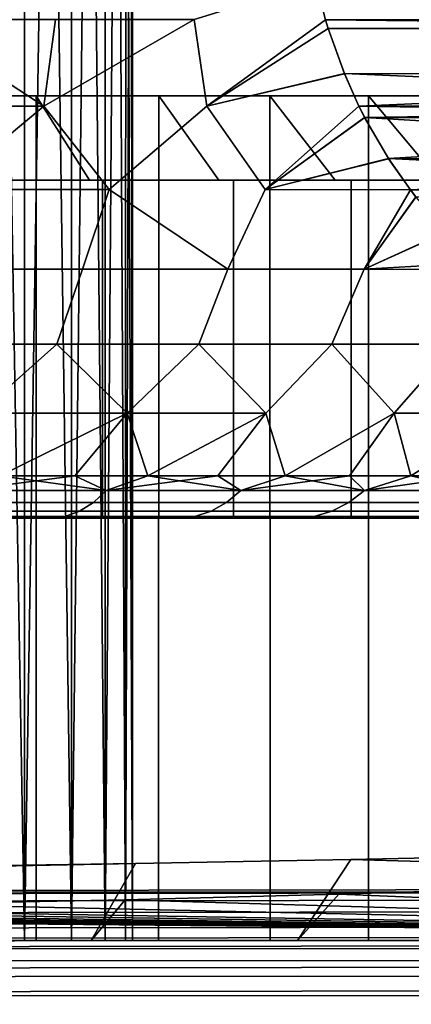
# Model space of a CAD drawing. Header units: metres. Extents: x -109 to 109, y -100 to 76.
# Tile 246 of 256: x 82.73 to 85.05, y -0.88 to 4.95. Entities that reach past the tile are written whole.
import ezdxf

# ---------------------------------------------------------------- set-up
doc = ezdxf.new("R2010")
doc.units = ezdxf.units.M
doc.layers.add('solid_21062310', color=7, linetype='CONTINUOUS')

msp = doc.modelspace()

# ---------------------------------------------------------------- linework, layer by layer
at = {"layer": 'solid_21062310'}
for points in [[(82.41227, -0.5, -3.556656), (82.761948, -0.5, -2.897876), (82.596298, 8.999996, -3.2319), (82.412369, 8.999996, -3.557232)], [(82.41227, -0.5, 3.556656), (82.596298, 8.999996, 3.231897), (82.762329, 8.999996, 2.897114), (82.761948, -0.5, 2.897876)], [(82.761948, -0.5, -2.897876), (82.762321, 8.999996, -2.897117), (82.596298, 8.999996, -3.2319)], [(82.761948, -0.5, -2.897876), (83.038536, -0.5, -2.202736), (82.909981, 8.999995, -2.553857), (82.762321, 8.999996, -2.897117)], [(82.761948, -0.5, 2.897876), (82.762329, 8.999996, 2.897114), (82.909981, 8.999995, 2.553854)], [(82.761948, -0.5, 2.897876), (82.909981, 8.999995, 2.553854), (83.038826, 8.999995, 2.203113), (83.038536, -0.5, 2.202736)], [(83.038536, -0.5, -2.202736), (83.038826, 8.999995, -2.203115), (82.909981, 8.999995, -2.553857)], [(83.038536, -0.5, -2.202736), (83.238586, -0.5, -1.483732), (83.148506, 8.999996, -1.845909), (83.038826, 8.999995, -2.203115)], [(83.238586, -0.5, 1.483732), (83.038536, -0.5, 2.202736), (83.148506, 8.999996, 1.845908), (83.238686, 8.999996, 1.483275)], [(83.038536, -0.5, 2.202736), (83.038826, 8.999995, 2.203113), (83.148506, 8.999996, 1.845908)], [(83.238586, -0.5, -1.483732), (83.238686, 8.999996, -1.483276), (83.148506, 8.999996, -1.845909)], [(83.358597, -0.5, 0.750837), (83.238586, -0.5, 1.483732), (83.309105, 8.999997, 1.116286), (83.35955, 8.999998, 0.746019)], [(83.238586, -0.5, -1.483732), (83.358597, -0.5, -0.750837), (83.309105, 8.999997, -1.116287), (83.238686, 8.999996, -1.483276)], [(83.238586, -0.5, 1.483732), (83.238686, 8.999996, 1.483275), (83.309105, 8.999997, 1.116286)], [(83.400002, -0.5), (83.35955, 8.999998, -0.746019), (83.309105, 8.999997, -1.116287), (83.358597, -0.5, -0.750837)], [(83.389877, 8.999999, 0.373559), (83.400002, 9), (83.400002, -0.5), (83.358597, -0.5, 0.750837)], [(83.358597, -0.5, 0.750837), (83.35955, 8.999998, 0.746019), (83.389877, 8.999999, 0.373559)], [(83.400002, -0.5), (83.389877, 8.999999, -0.37356), (83.35955, 8.999998, -0.746019)], [(83.400002, -0.5), (83.400002, 9), (83.389877, 8.999999, -0.37356)], [(84.483223, 5.174521, -10.172648), (84.540878, 4.950116, -10.072784), (83.83876, 4.438566, -10.426099), (83.764755, 4.950438, -10.646096)], [(83.838806, 4.438566, 10.426065), (84.540886, 4.950115, 10.072779), (84.483276, 5.174309, 10.172556), (83.764786, 4.950438, 10.646073)], [(89.228088, 4.898275, -1.9543), (84.540878, 4.950116, -10.072784), (84.483223, 5.174521, -10.172648), (89.243721, 4.950114, -1.927222)], [(89.243721, 4.950114, -1.927222), (84.483223, 5.174521, -10.172648), (89.301331, 5.174291, -1.827451)], [(89.243729, 4.950116, 1.927216), (89.301392, 5.174538, 1.827345), (84.483276, 5.174309, 10.172556), (84.540886, 4.950115, 10.072779)], [(82.089424, 4.950438, -11.613544), (82.945267, 4.950438, -11.161299), (82.87648, 4.438566, -11.040899), (81.863052, 4.438566, -11.567137)], [(82.285301, 3.94426, 11.145839), (82.876534, 4.438566, 11.040871), (82.089478, 4.950438, 11.613516), (81.863106, 4.438566, 11.567112)], [(82.876534, 4.438566, 11.040871), (82.945312, 4.950438, 11.161272), (82.089478, 4.950438, 11.613516)], [(83.764755, 4.950438, -10.646096), (83.83876, 4.438566, -10.426099), (83.26239, 3.94426, -10.581565), (82.87648, 4.438566, -11.040899)], [(82.945267, 4.950438, -11.161299), (83.764755, 4.950438, -10.646096), (82.87648, 4.438566, -11.040899)], [(82.876534, 4.438566, 11.040871), (83.764786, 4.950438, 10.646073), (82.945312, 4.950438, 11.161272)], [(83.262398, 3.94426, 10.58156), (83.838806, 4.438566, 10.426065), (83.764786, 4.950438, 10.646073), (82.876534, 4.438566, 11.040871)], [(84.540878, 4.950116, -10.072784), (84.556389, 4.898695, -10.045928), (83.83876, 4.438566, -10.426099)], [(84.556389, 4.898695, -10.045928), (84.652763, 4.631221, -9.879004), (83.83876, 4.438566, -10.426099)], [(83.838806, 4.438566, 10.426065), (84.556511, 4.8983, 10.045713), (84.540886, 4.950115, 10.072779)], [(83.838806, 4.438566, 10.426065), (84.652992, 4.630671, 9.878608), (84.556511, 4.8983, 10.045713)], [(89.228088, 4.898275, -1.9543), (84.556389, 4.898695, -10.045928), (84.540878, 4.950116, -10.072784)], [(89.228226, 4.898715, 1.954061), (89.243729, 4.950116, 1.927216), (84.540886, 4.950115, 10.072779), (84.556511, 4.8983, 10.045713)], [(89.131607, 4.630642, -2.121412), (84.652763, 4.631221, -9.879004), (84.556389, 4.898695, -10.045928), (89.228088, 4.898275, -1.9543)], [(89.228226, 4.898715, 1.954061), (84.556511, 4.8983, 10.045713), (84.652992, 4.630671, 9.878608), (89.131859, 4.631244, 2.120981)], [(84.652763, 4.631221, -9.879004), (84.738777, 4.437917, -9.73002), (84.184868, 3.94426, -9.931878), (83.83876, 4.438566, -10.426099)], [(84.184898, 3.94426, 9.931855), (84.738792, 4.437911, 9.729995), (84.652992, 4.630671, 9.878608), (83.838806, 4.438566, 10.426065)], [(89.045815, 4.43791, -2.270006), (84.738777, 4.437917, -9.73002), (84.652763, 4.631221, -9.879004)], [(89.045815, 4.43791, -2.270006), (84.652763, 4.631221, -9.879004), (89.131607, 4.630642, -2.121412)], [(89.131859, 4.631244, 2.120981), (84.652992, 4.630671, 9.878608), (84.738792, 4.437911, 9.729995)], [(89.131859, 4.631244, 2.120981), (84.738792, 4.437911, 9.729995), (89.04583, 4.437918, 2.26998)], [(82.829659, 4.500002, 7.712712), (82.043205, 4.500002, 8.295988), (82.042038, -0.5, 8.296383), (82.830612, -0.5, 7.711672)], [(82.043205, 4.500002, -8.295988), (82.829659, 4.500002, -7.712712), (82.830612, -0.5, -7.711672), (82.042038, -0.5, -8.296383)], [(82.322098, 4, 8.710779), (82.043205, 4.500002, 8.295988), (82.829659, 4.500002, 7.712712), (83.145523, 4, 8.099907)], [(82.322098, 4, -8.710779), (83.145523, 4, -8.099907), (82.829659, 4.500002, -7.712712), (82.043205, 4.500002, -8.295988)], [(83.555161, 4.500002, 7.055158), (82.829659, 4.500002, 7.712712), (82.830612, -0.5, 7.711672), (83.553902, -0.5, 7.056046)], [(83.555161, 4.500002, -7.055158), (83.553902, -0.5, -7.056046), (82.830612, -0.5, -7.711672), (82.829659, 4.500002, -7.712712)], [(83.90963, 4, 7.407413), (83.145523, 4, 8.099907), (82.829659, 4.500002, 7.712712), (83.555161, 4.500002, 7.055158)], [(83.145523, 4, -8.099907), (83.90963, 4, -7.407413), (83.555161, 4.500002, -7.055158), (82.829659, 4.500002, -7.712712)], [(84.212715, 4.500002, 6.329659), (83.555161, 4.500002, 7.055158), (83.553902, -0.5, 7.056046), (84.213356, -0.5, 6.328401)], [(83.555161, 4.500002, -7.055158), (84.212715, 4.500002, -6.329659), (84.213356, -0.5, -6.328401), (83.553902, -0.5, -7.056046)], [(84.598106, 4, 6.647877), (83.90963, 4, 7.407413), (83.555161, 4.500002, 7.055158), (84.212715, 4.500002, 6.329659)], [(84.598106, 4, -6.647877), (84.212715, 4.500002, -6.329659), (83.555161, 4.500002, -7.055158), (83.90963, 4, -7.407413)], [(84.79599, 4.500002, 5.543202), (84.212715, 4.500002, 6.329659), (84.213356, -0.5, 6.328401), (84.795074, -0.5, 5.544283)], [(84.212715, 4.500002, -6.329659), (84.79599, 4.500002, -5.543202), (84.795074, -0.5, -5.544283), (84.213356, -0.5, -6.328401)], [(85.212128, 4, 5.819783), (84.598106, 4, 6.647877), (84.212715, 4.500002, 6.329659), (84.79599, 4.500002, 5.543202)], [(84.598106, 4, -6.647877), (85.212128, 4, -5.819783), (84.79599, 4.500002, -5.543202), (84.212715, 4.500002, -6.329659)], [(85.29937, 4.500002, 4.703361), (84.79599, 4.500002, 5.543202), (84.795074, -0.5, 5.544283), (85.299553, -0.5, 4.702264)], [(84.79599, 4.500002, -5.543202), (85.29937, 4.500002, -4.703361), (85.299553, -0.5, -4.702264), (84.795074, -0.5, -5.544283)], [(85.212128, 4, 5.819783), (84.79599, 4.500002, 5.543202), (85.29937, 4.500002, 4.703361), (85.739479, 4, 4.940364)], [(85.212128, 4, -5.819783), (85.739479, 4, -4.940364), (85.29937, 4.500002, -4.703361), (84.79599, 4.500002, -5.543202)], [(81.863052, 4.438566, -11.567137), (82.87648, 4.438566, -11.040899), (82.285316, 3.94426, -11.14583)], [(82.285301, 3.94426, 11.145839), (83.262398, 3.94426, 10.58156), (82.876534, 4.438566, 11.040871)], [(82.87648, 4.438566, -11.040899), (83.26239, 3.94426, -10.581565), (82.285316, 3.94426, -11.14583)], [(83.83876, 4.438566, -10.426099), (84.184868, 3.94426, -9.931878), (83.964355, 3.473081, -9.794368), (83.26239, 3.94426, -10.581565)], [(83.964294, 3.473081, 9.794415), (84.184898, 3.94426, 9.931855), (83.838806, 4.438566, 10.426065), (83.262398, 3.94426, 10.58156)], [(84.738777, 4.437917, -9.73002), (84.772156, 4.371039, -9.672204), (84.184868, 3.94426, -9.931878)], [(84.184898, 3.94426, 9.931855), (84.772522, 4.370347, 9.671568), (84.738792, 4.437911, 9.729995)], [(89.01207, 4.370318, -2.328458), (84.772156, 4.371039, -9.672204), (84.738777, 4.437917, -9.73002)], [(89.01207, 4.370318, -2.328458), (84.738777, 4.437917, -9.73002), (89.045815, 4.43791, -2.270006)], [(89.04583, 4.437918, 2.26998), (84.738792, 4.437911, 9.729995), (84.772522, 4.370347, 9.671568)], [(89.012466, 4.371063, 2.327775), (89.04583, 4.437918, 2.26998), (84.772522, 4.370347, 9.671568)], [(84.772156, 4.371039, -9.672204), (84.912933, 4.127803, -9.428374), (84.184868, 3.94426, -9.931878)], [(84.184898, 3.94426, 9.931855), (84.913406, 4.127062, 9.427555), (84.772522, 4.370347, 9.671568)], [(89.01207, 4.370318, -2.328458), (84.912933, 4.127803, -9.428374), (84.772156, 4.371039, -9.672204)], [(88.871696, 4.127829, 2.571597), (89.012466, 4.371063, 2.327775), (84.772522, 4.370347, 9.671568)], [(88.871696, 4.127829, 2.571597), (84.772522, 4.370347, 9.671568), (84.913406, 4.127062, 9.427555)], [(88.871185, 4.127034, -2.572475), (84.912933, 4.127803, -9.428374), (89.01207, 4.370318, -2.328458)], [(84.912933, 4.127803, -9.428374), (85.042465, 3.943424, -9.204022), (84.184868, 3.94426, -9.931878)], [(84.184898, 3.94426, 9.931855), (85.042473, 3.943405, 9.204), (84.913406, 4.127062, 9.427555)], [(88.742134, 3.943404, -2.796), (85.042465, 3.943424, -9.204022), (84.912933, 4.127803, -9.428374)], [(88.742134, 3.943404, -2.796), (84.912933, 4.127803, -9.428374), (88.871185, 4.127034, -2.572475)], [(88.871696, 4.127829, 2.571597), (84.913406, 4.127062, 9.427555), (85.042473, 3.943405, 9.204)], [(88.871696, 4.127829, 2.571597), (85.042473, 3.943405, 9.204), (88.742149, 3.943424, 2.795976)], [(82.322098, 4, -8.710779), (82.390221, 4, -8.812578), (83.223274, 4, -8.194568), (83.145523, 4, -8.099907)], [(82.322098, 4, 8.710779), (83.145523, 4, 8.099907), (83.223274, 4, 8.194568), (82.390221, 4, 8.812578)], [(83.223274, 4, -8.194568), (82.390221, 4, -8.812578), (82.390221, 2, -8.812578), (83.223274, 2, -8.194568)], [(82.390221, 4, 8.812578), (83.223274, 4, 8.194568), (83.223274, 2, 8.194568), (82.390221, 2, 8.812578)], [(83.145523, 4, -8.099907), (83.223274, 4, -8.194568), (83.996262, 4, -7.494017), (83.90963, 4, -7.407413)], [(83.145523, 4, 8.099907), (83.90963, 4, 7.407413), (83.996262, 4, 7.494017), (83.223274, 4, 8.194568)], [(83.996262, 4, -7.494017), (83.223274, 4, -8.194568), (83.223274, 2, -8.194568), (83.996262, 2, -7.494017)], [(83.223274, 4, 8.194568), (83.996262, 4, 7.494017), (83.996262, 2, 7.494017), (83.223274, 2, 8.194568)], [(83.90963, 4, -7.407413), (83.996262, 4, -7.494017), (84.69278, 4, -6.725604), (84.598106, 4, -6.647877)], [(83.90963, 4, 7.407413), (84.598106, 4, 6.647877), (84.69278, 4, 6.725604), (83.996262, 4, 7.494017)], [(84.69278, 4, -6.725604), (83.996262, 4, -7.494017), (83.996262, 2, -7.494017), (84.69278, 2, -6.725604)], [(83.996262, 4, 7.494017), (84.69278, 4, 6.725604), (84.69278, 2, 6.725604), (83.996262, 2, 7.494017)], [(84.598106, 4, -6.647877), (84.69278, 4, -6.725604), (85.314003, 4, -5.887788), (85.212128, 4, -5.819783)], [(84.598106, 4, 6.647877), (85.212128, 4, 5.819783), (85.314003, 4, 5.887788), (84.69278, 4, 6.725604)], [(85.314003, 4, -5.887788), (84.69278, 4, -6.725604), (84.69278, 2, -6.725604), (85.314003, 2, -5.887788)], [(84.69278, 4, 6.725604), (85.314003, 4, 5.887788), (85.314003, 2, 5.887788), (84.69278, 2, 6.725604)], [(82.197296, 3.473081, 10.917284), (83.104698, 3.473081, 10.393469), (83.262398, 3.94426, 10.58156), (82.285301, 3.94426, 11.145839)], [(82.285316, 3.94426, -11.14583), (83.26239, 3.94426, -10.581565), (83.104752, 3.473081, -10.393435), (82.197334, 3.473081, -10.917262)], [(83.104698, 3.473081, 10.393469), (83.964294, 3.473081, 9.794415), (83.262398, 3.94426, 10.58156)], [(83.26239, 3.94426, -10.581565), (83.964355, 3.473081, -9.794368), (83.104752, 3.473081, -10.393435)], [(83.964294, 3.473081, 9.794415), (84.769852, 3.473081, 9.12446), (85.042473, 3.943405, 9.204), (84.184898, 3.94426, 9.931855)], [(85.042465, 3.943424, -9.204022), (84.76992, 3.473081, -9.124398), (83.964355, 3.473081, -9.794368), (84.184868, 3.94426, -9.931878)], [(84.769852, 3.473081, 9.12446), (85.075859, 3.90059, 9.146174), (85.042473, 3.943405, 9.204)], [(85.042465, 3.943424, -9.204022), (85.075317, 3.901273, -9.147117), (84.76992, 3.473081, -9.124398)], [(88.708733, 3.900566, -2.853859), (85.075317, 3.901273, -9.147117), (85.042465, 3.943424, -9.204022)], [(88.708733, 3.900566, -2.853859), (85.042465, 3.943424, -9.204022), (88.742134, 3.943404, -2.796)], [(88.742149, 3.943424, 2.795976), (85.042473, 3.943405, 9.204), (85.075859, 3.90059, 9.146174)], [(84.769852, 3.473081, 9.12446), (85.258125, 3.695354, 8.830479), (85.075859, 3.90059, 9.146174)], [(85.075317, 3.901273, -9.147117), (85.257553, 3.695938, -8.831471), (84.76992, 3.473081, -9.124398)], [(84.769852, 3.473081, 9.12446), (85.459846, 3.512286, 8.481088), (85.258125, 3.695354, 8.830479)], [(85.257553, 3.695938, -8.831471), (85.45932, 3.512733, -8.481999), (84.76992, 3.473081, -9.124398)], [(84.769852, 3.473081, 9.12446), (85.512039, 3.471074, 8.390685), (85.459846, 3.512286, 8.481088)], [(85.45932, 3.512733, -8.481999), (85.512093, 3.471055, -8.390602), (84.76992, 3.473081, -9.124398)], [(82.197296, 3.473081, 10.917284), (82.066681, 3.030328, 10.656178), (82.95266, 3.030328, 10.144226), (83.104698, 3.473081, 10.393469)], [(82.197334, 3.473081, -10.917262), (83.104752, 3.473081, -10.393435), (82.953087, 3.030328, -10.143955), (82.067047, 3.030328, -10.655988)], [(83.104698, 3.473081, 10.393469), (82.95266, 3.030328, 10.144226), (83.791893, 3.030328, 9.558789), (83.964294, 3.473081, 9.794415)], [(83.104752, 3.473081, -10.393435), (83.964355, 3.473081, -9.794368), (83.792366, 3.030328, -9.558428), (82.953087, 3.030328, -10.143955)], [(83.964294, 3.473081, 9.794415), (83.791893, 3.030328, 9.558789), (84.5783, 3.030328, 8.90411), (84.769852, 3.473081, 9.12446)], [(83.964355, 3.473081, -9.794368), (84.76992, 3.473081, -9.124398), (84.578812, 3.030328, -8.903648), (83.792366, 3.030328, -9.558428)], [(84.769852, 3.473081, 9.12446), (84.5783, 3.030328, 8.90411), (85.30619, 3.030328, 8.184931), (85.512039, 3.471074, 8.390685)], [(84.76992, 3.473081, -9.124398), (85.512093, 3.471055, -8.390602), (85.306725, 3.030328, -8.18436), (84.578812, 3.030328, -8.903648)], [(82.95266, 3.030328, 10.144226), (82.066681, 3.030328, 10.656178), (82.493439, 2.620982, 10.031325)], [(82.067047, 3.030328, -10.655988), (82.953087, 3.030328, -10.143955), (82.493439, 2.620982, -10.031325)], [(82.613121, 2.25, -9.512216), (82.493439, 2.620982, -10.031325), (82.953087, 3.030328, -10.143955), (83.368507, 2.620982, -9.453694)], [(83.791893, 3.030328, 9.558789), (82.95266, 3.030328, 10.144226), (82.493439, 2.620982, 10.031325), (83.368507, 2.620982, 9.453694)], [(82.953087, 3.030328, -10.143955), (83.792366, 3.030328, -9.558428), (83.368507, 2.620982, -9.453694)], [(83.489639, 2.25, -8.888051), (83.368507, 2.620982, -9.453694), (83.792366, 3.030328, -9.558428), (84.188286, 2.620982, -8.799948)], [(84.5783, 3.030328, 8.90411), (83.791893, 3.030328, 9.558789), (83.368507, 2.620982, 9.453694), (84.188286, 2.620982, 8.799948)], [(83.792366, 3.030328, -9.558428), (84.578812, 3.030328, -8.903648), (84.188286, 2.620982, -8.799948)], [(84.302856, 2.25, -8.183393), (84.188286, 2.620982, -8.799948), (84.578812, 3.030328, -8.903648), (84.946152, 2.620982, -8.07535)], [(84.302856, 2.25, 8.183392), (84.946152, 2.620982, 8.07535), (84.5783, 3.030328, 8.90411), (84.188286, 2.620982, 8.799948)], [(85.30619, 3.030328, 8.184931), (84.5783, 3.030328, 8.90411), (84.946152, 2.620982, 8.07535)], [(84.578812, 3.030328, -8.903648), (85.306725, 3.030328, -8.18436), (84.946152, 2.620982, -8.07535)], [(85.970833, 3.030328, -7.405775), (85.636017, 2.620982, -7.285733), (84.946152, 2.620982, -8.07535), (85.306725, 3.030328, -8.18436)], [(85.970291, 3.030328, 7.406461), (85.30619, 3.030328, 8.184931), (84.946152, 2.620982, 8.07535), (85.636017, 2.620982, 7.285733)], [(82.613129, 2.25, 9.512215), (83.058815, 2.25, 9.210566), (83.368507, 2.620982, 9.453694), (82.493439, 2.620982, 10.031325)], [(83.058807, 2.25, -9.210566), (82.613121, 2.25, -9.512216), (83.368507, 2.620982, -9.453694)], [(83.489639, 2.25, -8.888051), (83.058807, 2.25, -9.210566), (83.368507, 2.620982, -9.453694)], [(83.058815, 2.25, 9.210566), (83.489639, 2.25, 8.88805), (83.368507, 2.620982, 9.453694)], [(83.489639, 2.25, 8.88805), (83.90464, 2.25, 8.5454), (84.188286, 2.620982, 8.799948), (83.368507, 2.620982, 9.453694)], [(83.90464, 2.25, -8.545401), (83.489639, 2.25, -8.888051), (84.188286, 2.620982, -8.799948)], [(84.302856, 2.25, -8.183393), (83.90464, 2.25, -8.545401), (84.188286, 2.620982, -8.799948)], [(83.90464, 2.25, 8.5454), (84.302856, 2.25, 8.183392), (84.188286, 2.620982, 8.799948)], [(84.683403, 2.25, -7.802847), (84.302856, 2.25, -8.183393), (84.946152, 2.620982, -8.07535)], [(84.302856, 2.25, 8.183392), (84.683403, 2.25, 7.802847), (84.946152, 2.620982, 8.07535)], [(85.04541, 2.25, -7.404627), (84.683403, 2.25, -7.802847), (84.946152, 2.620982, -8.07535), (85.636017, 2.620982, -7.285733)], [(84.683403, 2.25, 7.802847), (85.04541, 2.25, 7.404626), (84.946152, 2.620982, 8.07535)], [(85.04541, 2.25, 7.404626), (85.636017, 2.620982, 7.285733), (84.946152, 2.620982, 8.07535)], [(85.388054, 2.25, -6.989634), (85.04541, 2.25, -7.404627), (85.636017, 2.620982, -7.285733)], [(85.04541, 2.25, 7.404626), (85.388054, 2.25, 6.989633), (85.636017, 2.620982, 7.285733)], [(82.392159, 2.162782, -9.516158), (82.613121, 2.25, -9.512216), (83.058807, 2.25, -9.210566)], [(82.392159, 2.162782, -9.516158), (83.058807, 2.25, -9.210566), (83.245064, 2.162782, -8.931905)], [(83.245064, 2.162782, 8.931905), (82.613129, 2.25, 9.512215), (82.392159, 2.162782, 9.516158)], [(83.245064, 2.162782, 8.931905), (83.058815, 2.25, 9.210566), (82.613129, 2.25, 9.512215)], [(83.245064, 2.162782, -8.931905), (83.058807, 2.25, -9.210566), (83.489639, 2.25, -8.888051)], [(83.245064, 2.162782, 8.931905), (83.489639, 2.25, 8.88805), (83.058815, 2.25, 9.210566)], [(83.245064, 2.162782, -8.931905), (83.489639, 2.25, -8.888051), (83.90464, 2.25, -8.545401)], [(83.245064, 2.162782, -8.931905), (83.90464, 2.25, -8.545401), (84.040421, 2.162782, -8.271447)], [(84.040421, 2.162782, 8.271447), (83.489639, 2.25, 8.88805), (83.245064, 2.162782, 8.931905)], [(84.040421, 2.162782, 8.271447), (83.90464, 2.25, 8.5454), (83.489639, 2.25, 8.88805)], [(84.040421, 2.162782, -8.271447), (83.90464, 2.25, -8.545401), (84.302856, 2.25, -8.183393)], [(84.040421, 2.162782, 8.271447), (84.302856, 2.25, 8.183392), (83.90464, 2.25, 8.5454)], [(84.040421, 2.162782, -8.271447), (84.302856, 2.25, -8.183393), (84.683403, 2.25, -7.802847)], [(84.040421, 2.162782, -8.271447), (84.683403, 2.25, -7.802847), (84.771446, 2.162782, -7.54042)], [(84.771446, 2.162782, 7.54042), (84.302856, 2.25, 8.183392), (84.040421, 2.162782, 8.271447)], [(84.771446, 2.162782, 7.54042), (84.683403, 2.25, 7.802847), (84.302856, 2.25, 8.183392)], [(84.771446, 2.162782, -7.54042), (84.683403, 2.25, -7.802847), (85.04541, 2.25, -7.404627)], [(84.771446, 2.162782, 7.54042), (85.04541, 2.25, 7.404626), (84.683403, 2.25, 7.802847)], [(84.771446, 2.162782, -7.54042), (85.04541, 2.25, -7.404627), (85.388054, 2.25, -6.989634)], [(84.771446, 2.162782, -7.54042), (85.388054, 2.25, -6.989634), (85.431908, 2.162782, -6.745061)], [(85.431908, 2.162782, 6.745061), (85.04541, 2.25, 7.404626), (84.771446, 2.162782, 7.54042)], [(85.431908, 2.162782, 6.745061), (85.388054, 2.25, 6.989633), (85.04541, 2.25, 7.404626)], [(83.245064, 2.162782, 8.931905), (82.392159, 2.162782, 9.516158), (82.3256, 2.09268, 9.408665), (83.168869, 2.09268, 8.831011)], [(82.392159, 2.162782, -9.516158), (83.245064, 2.162782, -8.931905), (83.168869, 2.09268, -8.831011), (82.3256, 2.09268, -9.408665)], [(84.040421, 2.162782, 8.271447), (83.245064, 2.162782, 8.931905), (83.168869, 2.09268, 8.831011), (83.955246, 2.09268, 8.178014)], [(83.245064, 2.162782, -8.931905), (84.040421, 2.162782, -8.271447), (83.955246, 2.09268, -8.178014), (83.168869, 2.09268, -8.831011)], [(84.771446, 2.162782, 7.54042), (84.040421, 2.162782, 8.271447), (83.955246, 2.09268, 8.178014), (84.678017, 2.09268, 7.455245)], [(84.040421, 2.162782, -8.271447), (84.771446, 2.162782, -7.54042), (84.678017, 2.09268, -7.455245), (83.955246, 2.09268, -8.178014)], [(85.431908, 2.162782, 6.745061), (84.771446, 2.162782, 7.54042), (84.678017, 2.09268, 7.455245), (85.331009, 2.09268, 6.66887)], [(84.771446, 2.162782, -7.54042), (85.431908, 2.162782, -6.745061), (85.331009, 2.09268, -6.66887), (84.678017, 2.09268, -7.455245)], [(83.087379, 2.041538, 8.723105), (82.254417, 2.041538, 9.293701), (82.180092, 2.010429, 9.173669), (83.002304, 2.010429, 8.610442)], [(82.254417, 2.041538, -9.293701), (83.087379, 2.041538, -8.723105), (83.002304, 2.010429, -8.610442), (82.180092, 2.010429, -9.173669)], [(83.168869, 2.09268, 8.831011), (82.3256, 2.09268, 9.408665), (82.254417, 2.041538, 9.293701), (83.087379, 2.041538, 8.723105)], [(82.3256, 2.09268, -9.408665), (83.168869, 2.09268, -8.831011), (83.087379, 2.041538, -8.723105), (82.254417, 2.041538, -9.293701)], [(83.864151, 2.041538, 8.078087), (83.087379, 2.041538, 8.723105), (83.002304, 2.010429, 8.610442), (83.769035, 2.010429, 7.973755)], [(83.087379, 2.041538, -8.723105), (83.864151, 2.041538, -8.078087), (83.769035, 2.010429, -7.973755), (83.002304, 2.010429, -8.610442)], [(83.955246, 2.09268, 8.178014), (83.168869, 2.09268, 8.831011), (83.087379, 2.041538, 8.723105), (83.864151, 2.041538, 8.078087)], [(83.168869, 2.09268, -8.831011), (83.955246, 2.09268, -8.178014), (83.864151, 2.041538, -8.078087), (83.087379, 2.041538, -8.723105)], [(84.578087, 2.041538, 7.364149), (83.864151, 2.041538, 8.078087), (83.769035, 2.010429, 7.973755), (84.473755, 2.010429, 7.269038)], [(83.864151, 2.041538, -8.078087), (84.578087, 2.041538, -7.364149), (84.473755, 2.010429, -7.269038), (83.769035, 2.010429, -7.973755)], [(84.678017, 2.09268, 7.455245), (83.955246, 2.09268, 8.178014), (83.864151, 2.041538, 8.078087), (84.578087, 2.041538, 7.364149)], [(83.955246, 2.09268, -8.178014), (84.678017, 2.09268, -7.455245), (84.578087, 2.041538, -7.364149), (83.864151, 2.041538, -8.078087)], [(85.223106, 2.041538, 6.587383), (84.578087, 2.041538, 7.364149), (84.473755, 2.010429, 7.269038), (85.110443, 2.010429, 6.502305)], [(84.578087, 2.041538, -7.364149), (85.223106, 2.041538, -6.587383), (85.110443, 2.010429, -6.502305), (84.473755, 2.010429, -7.269038)], [(85.331009, 2.09268, 6.66887), (84.678017, 2.09268, 7.455245), (84.578087, 2.041538, 7.364149), (85.223106, 2.041538, 6.587383)], [(84.678017, 2.09268, -7.455245), (85.331009, 2.09268, -6.66887), (85.223106, 2.041538, -6.587383), (84.578087, 2.041538, -7.364149)], [(83.002304, 2.010429, 8.610442), (82.180092, 2.010429, 9.173669), (82.416588, 2, 8.84998), (82.842018, 2, 8.550469)], [(82.180092, 2.010429, -9.173669), (83.002304, 2.010429, -8.610442), (82.416557, 2, -8.85)], [(83.002304, 2.010429, -8.610442), (82.841988, 2, -8.550492), (82.390221, 2, -8.812578), (82.416557, 2, -8.85)], [(82.390221, 2, 8.812578), (83.223274, 2, 8.194568), (82.842018, 2, 8.550469), (82.416588, 2, 8.84998)], [(83.223274, 2, -8.194568), (82.390221, 2, -8.812578), (82.841988, 2, -8.550492)], [(83.002304, 2.010429, -8.610442), (83.253075, 2, -8.229309), (83.223274, 2, -8.194568), (82.841988, 2, -8.550492)], [(83.002304, 2.010429, 8.610442), (82.842018, 2, 8.550469), (83.223274, 2, 8.194568), (83.253105, 2, 8.229285)], [(83.769035, 2.010429, 7.973755), (83.002304, 2.010429, 8.610442), (83.253105, 2, 8.229285), (83.649765, 2, 7.88688)], [(83.002304, 2.010429, -8.610442), (83.769035, 2.010429, -7.973755), (83.253075, 2, -8.229309)], [(83.769035, 2.010429, -7.973755), (83.649734, 2, -7.886906), (83.223274, 2, -8.194568), (83.253075, 2, -8.229309)], [(83.223274, 2, 8.194568), (83.996262, 2, 7.494017), (83.649765, 2, 7.88688), (83.253105, 2, 8.229285)], [(83.996262, 2, -7.494017), (83.223274, 2, -8.194568), (83.649734, 2, -7.886906)], [(83.769035, 2.010429, -7.973755), (84.029198, 2, -7.52579), (83.996262, 2, -7.494017), (83.649734, 2, -7.886906)], [(83.769035, 2.010429, 7.973755), (83.649765, 2, 7.88688), (83.996262, 2, 7.494017), (84.029228, 2, 7.525764)], [(84.473755, 2.010429, 7.269038), (83.769035, 2.010429, 7.973755), (84.029228, 2, 7.525764)], [(83.769035, 2.010429, -7.973755), (84.473755, 2.010429, -7.269038), (84.029198, 2, -7.52579)], [(84.473755, 2.010429, -7.269038), (84.388687, 2, -7.148469), (83.996262, 2, -7.494017), (84.029198, 2, -7.52579)], [(83.996262, 2, 7.494017), (84.69278, 2, 6.725604), (84.38871, 2, 7.148441), (84.029228, 2, 7.525764)], [(84.69278, 2, -6.725604), (83.996262, 2, -7.494017), (84.388687, 2, -7.148469)], [(84.473755, 2.010429, 7.269038), (84.029228, 2, 7.525764), (84.38871, 2, 7.148441)], [(84.473755, 2.010429, -7.269038), (85.110443, 2.010429, -6.502305), (84.728584, 2, -6.754087), (84.388687, 2, -7.148469)], [(84.69278, 2, -6.725604), (84.388687, 2, -7.148469), (84.728584, 2, -6.754087)], [(84.473755, 2.010429, 7.269038), (84.38871, 2, 7.148441), (84.69278, 2, 6.725604), (84.728607, 2, 6.754057)], [(85.110443, 2.010429, 6.502305), (84.473755, 2.010429, 7.269038), (84.728607, 2, 6.754057)], [(85.110443, 2.010429, -6.502305), (85.050552, 2, -6.34114), (84.69278, 2, -6.725604), (84.728584, 2, -6.754087)], [(84.69278, 2, 6.725604), (85.314003, 2, 5.887788), (85.050575, 2, 6.341109), (84.728607, 2, 6.754057)], [(85.314003, 2, -5.887788), (84.69278, 2, -6.725604), (85.050552, 2, -6.34114)], [(85.110443, 2.010429, 6.502305), (84.728607, 2, 6.754057), (85.050575, 2, 6.341109)], [(85.904404, 0.005668, -13.259104), (84.691162, -0.021351, -14.009782), (84.375008, -0.5, -13.639895), (85.533875, -0.5, -12.901613)], [(90.792969, -0.193151, -18.78298), (84.691162, -0.021351, -14.009782), (85.904404, 0.005668, -13.259104)], [(90.792969, -0.193151, -18.78298), (74.739296, -0.213329, -19.343586), (83.418533, -0.044551, -14.654358), (84.691162, -0.021351, -14.009782)], [(74.739296, -0.213329, -19.343586), (82.09581, -0.063765, -15.188191), (83.418533, -0.044551, -14.654358)], [(83.418533, -0.044551, -14.654358), (82.09581, -0.063765, -15.188191), (81.88681, -0.5, -14.800163), (83.156242, -0.5, -14.274345)], [(84.691162, -0.021351, -14.009782), (83.418533, -0.044551, -14.654358), (83.156242, -0.5, -14.274345), (84.375008, -0.5, -13.639895)], [(58.690937, -0.252045, -20.056273), (58.685616, -0.233507, -19.904194), (74.739296, -0.213329, -19.343586), (90.798309, -0.211687, -18.935049)], [(58.696117, -0.296139, -20.203001), (58.690937, -0.252045, -20.056273), (90.798309, -0.211687, -18.935049), (90.803482, -0.25578, -19.081778)], [(90.798309, -0.211687, -18.935049), (74.739296, -0.213329, -19.343586), (90.792969, -0.193151, -18.78298)], [(84.619423, -0.22663, 13.813886), (84.375008, -0.5, 13.639895), (83.156242, -0.5, 14.274345), (83.355766, -0.259115, 14.446685)], [(90.70475, -0.476963, 18.690395), (84.619423, -0.22663, 13.813886), (83.355766, -0.259115, 14.446685)], [(85.825539, -0.188781, 13.076586), (85.533875, -0.5, 12.901613), (84.375008, -0.5, 13.639895), (84.619423, -0.22663, 13.813886)], [(90.70475, -0.476963, 18.690395), (85.825539, -0.188781, 13.076586), (84.619423, -0.22663, 13.813886)], [(58.700989, -0.364512, -20.340122), (58.696117, -0.296139, -20.203001), (90.803482, -0.25578, -19.081778), (90.808357, -0.324151, -19.218899)], [(90.70475, -0.476963, 18.690395), (82.043594, -0.286007, 14.970558), (80.692291, -0.307119, 15.38181)], [(83.355766, -0.259115, 14.446685), (83.156242, -0.5, 14.274345), (81.88681, -0.5, 14.800163), (82.043594, -0.286007, 14.970558)], [(90.70475, -0.476963, 18.690395), (83.355766, -0.259115, 14.446685), (82.043594, -0.286007, 14.970558)], [(58.687119, -0.513954, 19.161373), (90.70475, -0.476963, 18.690395), (75.089264, -0.331456, 15.855905), (74.695206, -0.485192, 18.8507)], [(58.705418, -0.455177, -20.463654), (58.700989, -0.364512, -20.340122), (90.808357, -0.324151, -19.218899), (90.81279, -0.414817, -19.342434)], [(90.70475, -0.476963, 18.690395), (75.794281, -0.33375, 15.900599), (75.089264, -0.331456, 15.855905)], [(90.70475, -0.476963, 18.690395), (76.5, -0.334514, 15.915485), (75.794281, -0.33375, 15.900599)], [(90.70475, -0.476963, 18.690395), (77.205719, -0.33375, 15.900599), (76.5, -0.334514, 15.915485)], [(90.70475, -0.476963, 18.690395), (77.910736, -0.331456, 15.855905), (77.205719, -0.33375, 15.900599)], [(90.70475, -0.476963, 18.690395), (78.613228, -0.327636, 15.781501), (77.910736, -0.331456, 15.855905)], [(90.70475, -0.476963, 18.690395), (79.311455, -0.322303, 15.677608), (78.613228, -0.327636, 15.781501)], [(90.70475, -0.476963, 18.690395), (80.004662, -0.315462, 15.544346), (79.311455, -0.322303, 15.677608)], [(90.70475, -0.476963, 18.690395), (80.692291, -0.307119, 15.38181), (80.004662, -0.315462, 15.544346)], [(58.70927, -0.565507, -20.570017), (58.705418, -0.455177, -20.463654), (90.81279, -0.414817, -19.342434), (90.816643, -0.525146, -19.448799)], [(58.687119, -0.513954, 19.161373), (90.706291, -0.49802, 18.843094), (90.70475, -0.476963, 18.690395)], [(58.687119, -0.513954, 19.161373), (58.688591, -0.559463, 19.306154), (90.707802, -0.545324, 18.991148), (90.706291, -0.49802, 18.843094)], [(81.20459, -0.5, 8.798564), (81.88681, -0.5, 14.800163), (83.156242, -0.5, 14.274345), (82.042038, -0.5, 8.296383)], [(82.042038, -0.5, -8.296383), (82.830612, -0.5, -7.711672), (83.156242, -0.5, -14.274345), (81.88681, -0.5, -14.800163)], [(82.830612, -0.5, 7.711672), (82.042038, -0.5, 8.296383), (83.156242, -0.5, 14.274345)], [(82.761948, -0.5, 2.897876), (82.761948, -0.5, -2.897876), (82.41227, -0.5, -3.556656)], [(82.761948, -0.5, 2.897876), (82.41227, -0.5, -3.556656), (82.41227, -0.5, 3.556656)], [(83.038536, -0.5, 2.202736), (83.038536, -0.5, -2.202736), (82.761948, -0.5, -2.897876)], [(83.038536, -0.5, 2.202736), (82.761948, -0.5, -2.897876), (82.761948, -0.5, 2.897876)], [(82.830612, -0.5, -7.711672), (83.553902, -0.5, -7.056046), (83.156242, -0.5, -14.274345)], [(82.830612, -0.5, 7.711672), (83.156242, -0.5, 14.274345), (84.375008, -0.5, 13.639895), (83.553902, -0.5, 7.056046)], [(83.238586, -0.5, 1.483732), (83.238586, -0.5, -1.483732), (83.038536, -0.5, -2.202736)], [(83.238586, -0.5, 1.483732), (83.038536, -0.5, -2.202736), (83.038536, -0.5, 2.202736)], [(83.553902, -0.5, -7.056046), (84.213356, -0.5, -6.328401), (84.375008, -0.5, -13.639895), (83.156242, -0.5, -14.274345)], [(83.358597, -0.5, 0.750837), (83.358597, -0.5, -0.750837), (83.238586, -0.5, -1.483732)], [(83.358597, -0.5, 0.750837), (83.238586, -0.5, -1.483732), (83.238586, -0.5, 1.483732)], [(83.358597, -0.5, 0.750837), (83.400002, -0.5), (83.358597, -0.5, -0.750837)], [(84.213356, -0.5, 6.328401), (83.553902, -0.5, 7.056046), (84.375008, -0.5, 13.639895)], [(84.213356, -0.5, -6.328401), (84.795074, -0.5, -5.544283), (84.375008, -0.5, -13.639895)], [(84.213356, -0.5, 6.328401), (84.375008, -0.5, 13.639895), (85.533875, -0.5, 12.901613), (84.795074, -0.5, 5.544283)], [(84.795074, -0.5, -5.544283), (85.299553, -0.5, -4.702264), (85.533875, -0.5, -12.901613), (84.375008, -0.5, -13.639895)], [(85.299553, -0.5, 4.702264), (84.795074, -0.5, 5.544283), (85.533875, -0.5, 12.901613)], [(58.688591, -0.559463, 19.306154), (58.68998, -0.628653, 19.441227), (90.709213, -0.617399, 19.128857), (90.707802, -0.545324, 18.991148)], [(58.712437, -0.692298, -20.656122), (58.70927, -0.565507, -20.570017), (90.816643, -0.525146, -19.448799), (90.819809, -0.651939, -19.534906)], [(58.68998, -0.628653, 19.441227), (58.691242, -0.719558, 19.562756), (90.710503, -0.712095, 19.252111), (90.709213, -0.617399, 19.128857)], [(58.714825, -0.831874, -20.719473), (58.712437, -0.692298, -20.656122), (90.819809, -0.651939, -19.534906), (90.822197, -0.791515, -19.598259)], [(58.691242, -0.719558, 19.562756), (58.692348, -0.829593, 19.66728), (90.711609, -0.826588, 19.357237), (90.710503, -0.712095, 19.252111)], [(58.716366, -0.980183, -20.758232), (58.714825, -0.831874, -20.719473), (90.822197, -0.791515, -19.598259), (90.823738, -0.939826, -19.637018)], [(58.692348, -0.829593, 19.66728), (58.69326, -0.955627, 19.751831), (90.712517, -0.957463, 19.441093), (90.711609, -0.826588, 19.357237)]]:
    msp.add_3dface(points, dxfattribs=at)

doc.saveas('drawing.dxf')
